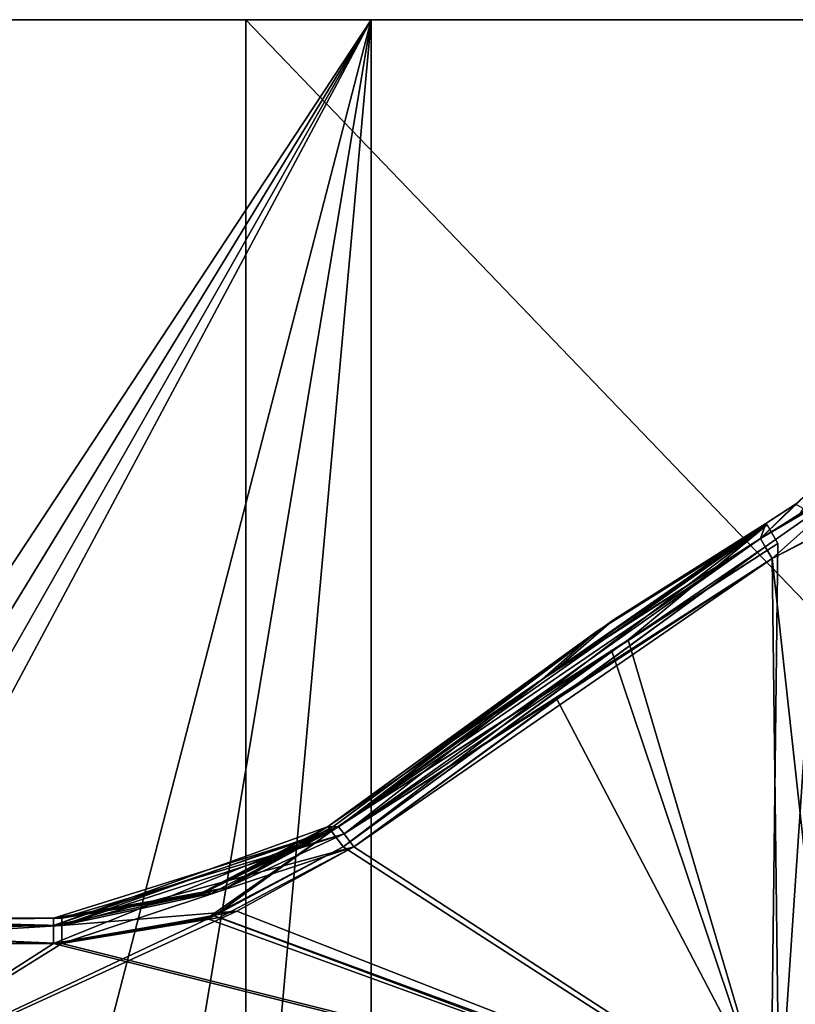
# Model space of a CAD drawing. Header units: inches. Extents: x -9.7 to 9.7, y -1.6 to 4.3.
# Tile 154 of 256: x -8.6 to -7.7, y -0.2 to 0.9. Entities that reach past the tile are written whole.
import ezdxf

# ---------------------------------------------------------------- set-up
doc = ezdxf.new("R2010")
doc.units = ezdxf.units.IN
doc.header["$LTSCALE"] = 81.481481
doc.header["$MEASUREMENT"] = 0
for name, color, linetype in [('1889', 7, 'CONTINUOUS'), ('2958', 7, 'CONTINUOUS'), ('2960', 7, 'CONTINUOUS'), ('2962', 7, 'CONTINUOUS'), ('2964', 7, 'CONTINUOUS'), ('2966', 7, 'CONTINUOUS'), ('2967', 7, 'CONTINUOUS'), ('3014', 7, 'CONTINUOUS'), ('3015', 7, 'CONTINUOUS'), ('3020', 7, 'CONTINUOUS'), ('3022', 7, 'CONTINUOUS'), ('3034', 7, 'CONTINUOUS'), ('3035', 7, 'CONTINUOUS'), ('3036', 7, 'CONTINUOUS'), ('3037', 7, 'CONTINUOUS'), ('3038', 7, 'CONTINUOUS'), ('3045', 7, 'CONTINUOUS'), ('3046', 7, 'CONTINUOUS'), ('3047', 7, 'CONTINUOUS'), ('3048', 7, 'CONTINUOUS'), ('3049', 7, 'CONTINUOUS'), ('3050', 7, 'CONTINUOUS'), ('4895', 7, 'CONTINUOUS'), ('6015', 7, 'CONTINUOUS'), ('6018', 7, 'CONTINUOUS'), ('6020', 7, 'CONTINUOUS'), ('6022', 7, 'CONTINUOUS'), ('6024', 7, 'CONTINUOUS'), ('6025', 7, 'CONTINUOUS'), ('6071', 7, 'CONTINUOUS'), ('6072', 7, 'CONTINUOUS'), ('6077', 7, 'CONTINUOUS'), ('6079', 7, 'CONTINUOUS'), ('6096', 7, 'CONTINUOUS'), ('6097', 7, 'CONTINUOUS'), ('6098', 7, 'CONTINUOUS'), ('6099', 7, 'CONTINUOUS'), ('6107', 7, 'CONTINUOUS'), ('6108', 7, 'CONTINUOUS'), ('6109', 7, 'CONTINUOUS'), ('6111', 7, 'CONTINUOUS'), ('6112', 7, 'CONTINUOUS'), ('6113', 7, 'CONTINUOUS'), ('9429', 7, 'CONTINUOUS'), ('9430', 7, 'CONTINUOUS'), ('9431', 7, 'CONTINUOUS'), ('9434', 7, 'CONTINUOUS'), ('9436', 7, 'CONTINUOUS'), ('9437', 7, 'CONTINUOUS')]:
    doc.layers.add(name, color=color, linetype=linetype)

msp = doc.modelspace()

# ---------------------------------------------------------------- linework, layer by layer
at = {"layer": '1889', "linetype": 'Continuous'}
for points in [[(-8.5398, -0.12, 11.3554), (-8.8739, -0.12, 11.3554), (-8.5354, -0.12, 11.3797), (-8.5398, -0.12, 11.3554)], [(-8.5354, -0.12, 11.3797), (-8.8739, -0.12, 11.3554), (-8.5303, -0.12, 11.4046), (-8.5354, -0.12, 11.3797)], [(-8.5303, -0.12, 11.4046), (-8.8739, -0.12, 11.3554), (-8.8739, -0.12, 11.4046), (-8.5303, -0.12, 11.4046)], [(-8.5303, -0.12, 7.3554), (-8.8739, -0.12, 7.3554), (-8.5353, -0.12, 7.3795), (-8.5303, -0.12, 7.3554)], [(-8.5353, -0.12, 7.3795), (-8.8739, -0.12, 7.3554), (-8.5398, -0.12, 7.4046), (-8.5353, -0.12, 7.3795)], [(-8.5398, -0.12, 7.4046), (-8.8739, -0.12, 7.3554), (-8.8739, -0.12, 7.4046), (-8.5398, -0.12, 7.4046)]]:
    msp.add_3dface(points, dxfattribs=at)
at = {"layer": '2958', "linetype": 'Continuous'}
for points in [[(-7.7102, 0.3092, 7.4226), (-7.8818, 0.1987, 7.4255), (-7.7183, -0.355, 7.44), (-7.7102, 0.3092, 7.4226)], [(-7.8818, 0.1987, 7.4255), (-8.208, -0.0383, 7.4317), (-7.7183, -0.355, 7.44), (-7.8818, 0.1987, 7.4255)], [(-8.208, -0.0383, 7.4317), (-8.3642, -0.1203, 7.4339), (-7.7183, -0.355, 7.44), (-8.208, -0.0383, 7.4317)], [(-8.3642, -0.1203, 7.4339), (-8.5398, -0.1492, 7.4346), (-7.7183, -0.355, 7.44), (-8.3642, -0.1203, 7.4339)], [(-8.5398, -0.1492, 7.4346), (-8.8709, -0.1492, 7.4346), (-8.8601, -0.355, 7.44), (-8.5398, -0.1492, 7.4346)], [(-7.7183, -0.355, 7.44), (-8.5398, -0.1492, 7.4346), (-8.8601, -0.355, 7.44), (-7.7183, -0.355, 7.44)]]:
    msp.add_3dface(points, dxfattribs=at)
at = {"layer": '2960', "linetype": 'Continuous'}
for points in [[(-7.7168, 0.2919, 7.3369), (-7.7089, -0.355, 7.32), (-8.1957, -0.0383, 7.3283), (-7.7168, 0.2919, 7.3369)], [(-7.9476, 0.1419, 7.333), (-7.7168, 0.2919, 7.3369), (-8.1957, -0.0383, 7.3283), (-7.9476, 0.1419, 7.333)], [(-8.1957, -0.0383, 7.3283), (-7.7089, -0.355, 7.32), (-8.3297, -0.1119, 7.3264), (-8.1957, -0.0383, 7.3283)], [(-7.7089, -0.355, 7.32), (-8.8601, -0.355, 7.32), (-8.3297, -0.1119, 7.3264), (-7.7089, -0.355, 7.32)], [(-8.3297, -0.1119, 7.3264), (-8.8601, -0.355, 7.32), (-8.5303, -0.1492, 7.3254), (-8.3297, -0.1119, 7.3264)], [(-8.5303, -0.1492, 7.3254), (-8.8601, -0.355, 7.32), (-8.8709, -0.1492, 7.3254), (-8.5303, -0.1492, 7.3254)]]:
    msp.add_3dface(points, dxfattribs=at)
at = {"layer": '2962', "linetype": 'Continuous'}
for points in [[(-7.7168, 0.2919, 11.4231), (-7.9632, 0.1309, 11.4273), (-7.7089, -0.355, 11.44), (-7.7168, 0.2919, 11.4231)], [(-7.9632, 0.1309, 11.4273), (-8.1957, -0.0383, 11.4317), (-7.7089, -0.355, 11.44), (-7.9632, 0.1309, 11.4273)], [(-8.1957, -0.0383, 11.4317), (-8.3495, -0.1191, 11.4338), (-7.7089, -0.355, 11.44), (-8.1957, -0.0383, 11.4317)], [(-8.3495, -0.1191, 11.4338), (-8.5303, -0.1492, 11.4346), (-7.7089, -0.355, 11.44), (-8.3495, -0.1191, 11.4338)], [(-8.5303, -0.1492, 11.4346), (-8.8709, -0.1492, 11.4346), (-8.8601, -0.355, 11.44), (-8.5303, -0.1492, 11.4346)], [(-7.7089, -0.355, 11.44), (-8.5303, -0.1492, 11.4346), (-8.8601, -0.355, 11.44), (-7.7089, -0.355, 11.44)]]:
    msp.add_3dface(points, dxfattribs=at)
at = {"layer": '2964', "linetype": 'Continuous'}
for points in [[(-7.7102, 0.3092, 11.3374), (-7.7183, -0.355, 11.32), (-7.9004, 0.1858, 11.3342), (-7.7102, 0.3092, 11.3374)], [(-7.9004, 0.1858, 11.3342), (-7.7183, -0.355, 11.32), (-8.208, -0.0383, 11.3283), (-7.9004, 0.1858, 11.3342)], [(-8.208, -0.0383, 11.3283), (-7.7183, -0.355, 11.32), (-8.3556, -0.1174, 11.3262), (-8.208, -0.0383, 11.3283)], [(-7.7183, -0.355, 11.32), (-8.8601, -0.355, 11.32), (-8.3556, -0.1174, 11.3262), (-7.7183, -0.355, 11.32)], [(-8.3556, -0.1174, 11.3262), (-8.8601, -0.355, 11.32), (-8.5398, -0.1492, 11.3254), (-8.3556, -0.1174, 11.3262)], [(-8.5398, -0.1492, 11.3254), (-8.8601, -0.355, 11.32), (-8.8709, -0.1492, 11.3254), (-8.5398, -0.1492, 11.3254)]]:
    msp.add_3dface(points, dxfattribs=at)
at = {"layer": '2966', "linetype": 'Continuous'}
for points in [[(-7.686, 0.3424, 7.3617), (-7.73, 0.3148, 7.3541), (-7.6608, 0.3812, 7.4065), (-7.686, 0.3424, 7.3617)], [(-7.6608, 0.3812, 7.4065), (-7.73, 0.3148, 7.3541), (-7.6906, 0.3537, 7.3857), (-7.6608, 0.3812, 7.4065)], [(-7.73, 0.3148, 7.3541), (-7.7239, 0.3321, 7.3804), (-7.6906, 0.3537, 7.3857), (-7.73, 0.3148, 7.3541)], [(-7.8984, 0.2217, 7.3876), (-7.7239, 0.3321, 7.3804), (-7.9642, 0.1649, 7.355), (-7.8984, 0.2217, 7.3876)], [(-7.9642, 0.1649, 7.355), (-7.7239, 0.3321, 7.3804), (-7.73, 0.3148, 7.3541), (-7.9642, 0.1649, 7.355)], [(-8.2258, -0.0154, 7.3973), (-7.8984, 0.2217, 7.3876), (-8.2199, -0.0154, 7.3749), (-8.2258, -0.0154, 7.3973)], [(-8.2199, -0.0154, 7.3749), (-7.8984, 0.2217, 7.3876), (-8.2132, -0.0154, 7.3527), (-8.2199, -0.0154, 7.3749)], [(-8.2132, -0.0154, 7.3527), (-7.8984, 0.2217, 7.3876), (-7.9642, 0.1649, 7.355), (-8.2132, -0.0154, 7.3527)]]:
    msp.add_3dface(points, dxfattribs=at)
at = {"layer": '2967', "linetype": 'Continuous'}
for points in [[(-7.6899, 0.3542, 11.374), (-7.7239, 0.3321, 11.3796), (-7.73, 0.3148, 11.4059), (-7.6899, 0.3542, 11.374)], [(-7.6787, 0.3478, 11.3953), (-7.6899, 0.3542, 11.374), (-7.73, 0.3148, 11.4059), (-7.6787, 0.3478, 11.3953)], [(-7.73, 0.3148, 11.4059), (-7.7239, 0.3321, 11.3796), (-7.9798, 0.1539, 11.4051), (-7.73, 0.3148, 11.4059)], [(-7.9798, 0.1539, 11.4051), (-7.7239, 0.3321, 11.3796), (-7.9171, 0.2087, 11.3718), (-7.9798, 0.1539, 11.4051)], [(-8.2258, -0.0154, 11.3627), (-8.22, -0.0154, 11.3847), (-7.9171, 0.2087, 11.3718), (-8.2258, -0.0154, 11.3627)], [(-8.22, -0.0154, 11.3847), (-8.2132, -0.0154, 11.4073), (-7.9171, 0.2087, 11.3718), (-8.22, -0.0154, 11.3847)], [(-8.2132, -0.0154, 11.4073), (-7.9798, 0.1539, 11.4051), (-7.9171, 0.2087, 11.3718), (-8.2132, -0.0154, 11.4073)]]:
    msp.add_3dface(points, dxfattribs=at)
at = {"layer": '3014', "linetype": 'Continuous'}
for points in [[(-8.3737, -0.0928, 7.4019), (-8.2258, -0.0154, 7.3973), (-8.3403, -0.0848, 7.3535), (-8.3737, -0.0928, 7.4019)], [(-8.2258, -0.0154, 7.3973), (-8.2199, -0.0154, 7.3749), (-8.3403, -0.0848, 7.3535), (-8.2258, -0.0154, 7.3973)], [(-8.2199, -0.0154, 7.3749), (-8.2132, -0.0154, 7.3527), (-8.3403, -0.0848, 7.3535), (-8.2199, -0.0154, 7.3749)], [(-8.5303, -0.12, 7.3554), (-8.3737, -0.0928, 7.4019), (-8.3403, -0.0848, 7.3535), (-8.5303, -0.12, 7.3554)], [(-8.5353, -0.12, 7.3795), (-8.5398, -0.12, 7.4046), (-8.3737, -0.0928, 7.4019), (-8.5353, -0.12, 7.3795)], [(-8.5303, -0.12, 7.3554), (-8.5353, -0.12, 7.3795), (-8.3737, -0.0928, 7.4019), (-8.5303, -0.12, 7.3554)]]:
    msp.add_3dface(points, dxfattribs=at)
at = {"layer": '3015', "linetype": 'Continuous'}
for points in [[(-8.2132, -0.0154, 11.4073), (-8.22, -0.0154, 11.3847), (-8.3656, -0.0899, 11.3583), (-8.2132, -0.0154, 11.4073)], [(-8.3592, -0.0916, 11.4064), (-8.2132, -0.0154, 11.4073), (-8.3656, -0.0899, 11.3583), (-8.3592, -0.0916, 11.4064)], [(-8.22, -0.0154, 11.3847), (-8.2258, -0.0154, 11.3627), (-8.3656, -0.0899, 11.3583), (-8.22, -0.0154, 11.3847)], [(-8.5398, -0.12, 11.3554), (-8.3592, -0.0916, 11.4064), (-8.3656, -0.0899, 11.3583), (-8.5398, -0.12, 11.3554)], [(-8.5398, -0.12, 11.3554), (-8.5354, -0.12, 11.3797), (-8.3592, -0.0916, 11.4064), (-8.5398, -0.12, 11.3554)], [(-8.5354, -0.12, 11.3797), (-8.5303, -0.12, 11.4046), (-8.3592, -0.0916, 11.4064), (-8.5354, -0.12, 11.3797)]]:
    msp.add_3dface(points, dxfattribs=at)
at = {"layer": '3020', "linetype": 'Continuous'}
for points in [[(-7.7089, -0.355, 7.32), (-7.7168, 0.2919, 7.3369), (-7.6633, 0.3195, 7.3477), (-7.7089, -0.355, 7.32)], [(-7.7089, -0.355, 7.32), (-7.6633, 0.3195, 7.3477), (-7.6456, -0.3544, 7.3341), (-7.7089, -0.355, 7.32)]]:
    msp.add_3dface(points, dxfattribs=at)
at = {"layer": '3022', "linetype": 'Continuous'}
for points in [[(-7.7168, 0.2919, 11.4231), (-7.6456, -0.3544, 11.4259), (-7.6544, 0.325, 11.4084), (-7.7168, 0.2919, 11.4231)], [(-7.7168, 0.2919, 11.4231), (-7.7089, -0.355, 11.44), (-7.6456, -0.3544, 11.4259), (-7.7168, 0.2919, 11.4231)]]:
    msp.add_3dface(points, dxfattribs=at)
at = {"layer": '3034', "linetype": 'Continuous'}
for points in [[(-7.8984, 0.2217, 7.3876), (-8.2258, -0.0154, 7.3973), (-7.7226, 0.3305, 7.4087), (-7.8984, 0.2217, 7.3876)], [(-8.2258, -0.0154, 7.3973), (-8.2215, -0.0205, 7.421), (-7.7226, 0.3305, 7.4087), (-8.2258, -0.0154, 7.3973)], [(-8.2215, -0.0205, 7.421), (-8.208, -0.0383, 7.4317), (-7.7226, 0.3305, 7.4087), (-8.2215, -0.0205, 7.421)], [(-8.208, -0.0383, 7.4317), (-7.8818, 0.1987, 7.4255), (-7.7226, 0.3305, 7.4087), (-8.208, -0.0383, 7.4317)], [(-7.7239, 0.3321, 7.3804), (-7.8984, 0.2217, 7.3876), (-7.7226, 0.3305, 7.4087), (-7.7239, 0.3321, 7.3804)], [(-7.8818, 0.1987, 7.4255), (-7.7102, 0.3092, 7.4226), (-7.7226, 0.3305, 7.4087), (-7.8818, 0.1987, 7.4255)]]:
    msp.add_3dface(points, dxfattribs=at)
at = {"layer": '3035', "linetype": 'Continuous'}
for points in [[(-8.2258, -0.0154, 7.3973), (-8.3737, -0.0928, 7.4019), (-8.5398, -0.1285, 7.4256), (-8.2258, -0.0154, 7.3973)], [(-8.2215, -0.0205, 7.421), (-8.2258, -0.0154, 7.3973), (-8.5398, -0.1285, 7.4256), (-8.2215, -0.0205, 7.421)], [(-8.5398, -0.1492, 7.4346), (-8.3642, -0.1203, 7.4339), (-8.2215, -0.0205, 7.421), (-8.5398, -0.1492, 7.4346)], [(-8.5398, -0.1492, 7.4346), (-8.2215, -0.0205, 7.421), (-8.5398, -0.1285, 7.4256), (-8.5398, -0.1492, 7.4346)], [(-8.3642, -0.1203, 7.4339), (-8.208, -0.0383, 7.4317), (-8.2215, -0.0205, 7.421), (-8.3642, -0.1203, 7.4339)], [(-8.3737, -0.0928, 7.4019), (-8.5398, -0.12, 7.4046), (-8.5398, -0.1285, 7.4256), (-8.3737, -0.0928, 7.4019)]]:
    msp.add_3dface(points, dxfattribs=at)
at = {"layer": '3036', "linetype": 'Continuous'}
for points in [[(-8.8739, -0.12, 11.3554), (-8.5398, -0.12, 11.3554), (-8.5398, -0.1285, 11.3344), (-8.8739, -0.12, 11.3554)], [(-8.8739, -0.12, 11.3554), (-8.5398, -0.1285, 11.3344), (-8.8725, -0.134, 11.33), (-8.8739, -0.12, 11.3554)], [(-8.5398, -0.1285, 11.3344), (-8.5398, -0.1492, 11.3254), (-8.8725, -0.134, 11.33), (-8.5398, -0.1285, 11.3344)], [(-8.5398, -0.1492, 11.3254), (-8.8709, -0.1492, 11.3254), (-8.8725, -0.134, 11.33), (-8.5398, -0.1492, 11.3254)]]:
    msp.add_3dface(points, dxfattribs=at)
at = {"layer": '3037', "linetype": 'Continuous'}
for points in [[(-8.5398, -0.12, 11.3554), (-8.3656, -0.0899, 11.3583), (-8.2215, -0.0205, 11.339), (-8.5398, -0.12, 11.3554)], [(-8.5398, -0.1285, 11.3344), (-8.5398, -0.12, 11.3554), (-8.2215, -0.0205, 11.339), (-8.5398, -0.1285, 11.3344)], [(-8.3556, -0.1174, 11.3262), (-8.5398, -0.1492, 11.3254), (-8.2215, -0.0205, 11.339), (-8.3556, -0.1174, 11.3262)], [(-8.5398, -0.1492, 11.3254), (-8.5398, -0.1285, 11.3344), (-8.2215, -0.0205, 11.339), (-8.5398, -0.1492, 11.3254)], [(-8.3656, -0.0899, 11.3583), (-8.2258, -0.0154, 11.3627), (-8.2215, -0.0205, 11.339), (-8.3656, -0.0899, 11.3583)], [(-8.208, -0.0383, 11.3283), (-8.3556, -0.1174, 11.3262), (-8.2215, -0.0205, 11.339), (-8.208, -0.0383, 11.3283)]]:
    msp.add_3dface(points, dxfattribs=at)
at = {"layer": '3038', "linetype": 'Continuous'}
for points in [[(-8.2258, -0.0154, 11.3627), (-7.9171, 0.2087, 11.3718), (-7.7226, 0.3305, 11.3513), (-8.2258, -0.0154, 11.3627)], [(-8.2215, -0.0205, 11.339), (-8.2258, -0.0154, 11.3627), (-7.7226, 0.3305, 11.3513), (-8.2215, -0.0205, 11.339)], [(-7.7102, 0.3092, 11.3374), (-8.2215, -0.0205, 11.339), (-7.7226, 0.3305, 11.3513), (-7.7102, 0.3092, 11.3374)], [(-7.9171, 0.2087, 11.3718), (-7.7239, 0.3321, 11.3796), (-7.7226, 0.3305, 11.3513), (-7.9171, 0.2087, 11.3718)], [(-7.7102, 0.3092, 11.3374), (-7.9004, 0.1858, 11.3342), (-8.2215, -0.0205, 11.339), (-7.7102, 0.3092, 11.3374)], [(-7.9004, 0.1858, 11.3342), (-8.208, -0.0383, 11.3283), (-8.2215, -0.0205, 11.339), (-7.9004, 0.1858, 11.3342)]]:
    msp.add_3dface(points, dxfattribs=at)
at = {"layer": '3045', "linetype": 'Continuous'}
for points in [[(-8.3403, -0.0848, 7.3535), (-8.2132, -0.0154, 7.3527), (-8.207, -0.0233, 7.3354), (-8.3403, -0.0848, 7.3535)], [(-8.5303, -0.12, 7.3554), (-8.3403, -0.0848, 7.3535), (-8.207, -0.0233, 7.3354), (-8.5303, -0.12, 7.3554)], [(-8.5303, -0.1285, 7.3344), (-8.5303, -0.12, 7.3554), (-8.207, -0.0233, 7.3354), (-8.5303, -0.1285, 7.3344)], [(-8.1957, -0.0383, 7.3283), (-8.5303, -0.1285, 7.3344), (-8.207, -0.0233, 7.3354), (-8.1957, -0.0383, 7.3283)], [(-8.1957, -0.0383, 7.3283), (-8.3297, -0.1119, 7.3264), (-8.5303, -0.1285, 7.3344), (-8.1957, -0.0383, 7.3283)], [(-8.3297, -0.1119, 7.3264), (-8.5303, -0.1492, 7.3254), (-8.5303, -0.1285, 7.3344), (-8.3297, -0.1119, 7.3264)]]:
    msp.add_3dface(points, dxfattribs=at)
at = {"layer": '3046', "linetype": 'Continuous'}
for points in [[(-8.2132, -0.0154, 7.3527), (-7.9642, 0.1649, 7.355), (-7.73, 0.3148, 7.3541), (-8.2132, -0.0154, 7.3527)], [(-8.2132, -0.0154, 7.3527), (-7.73, 0.3148, 7.3541), (-8.207, -0.0233, 7.3354), (-8.2132, -0.0154, 7.3527)], [(-8.207, -0.0233, 7.3354), (-7.73, 0.3148, 7.3541), (-7.7246, 0.3055, 7.3418), (-8.207, -0.0233, 7.3354)], [(-7.7168, 0.2919, 7.3369), (-8.207, -0.0233, 7.3354), (-7.7246, 0.3055, 7.3418), (-7.7168, 0.2919, 7.3369)], [(-7.7168, 0.2919, 7.3369), (-7.9476, 0.1419, 7.333), (-8.207, -0.0233, 7.3354), (-7.7168, 0.2919, 7.3369)], [(-7.9476, 0.1419, 7.333), (-8.1957, -0.0383, 7.3283), (-8.207, -0.0233, 7.3354), (-7.9476, 0.1419, 7.333)]]:
    msp.add_3dface(points, dxfattribs=at)
at = {"layer": '3047', "linetype": 'Continuous'}
for points in [[(-7.73, 0.3148, 7.3541), (-7.686, 0.3424, 7.3617), (-7.6176, 0.3807, 7.3883), (-7.73, 0.3148, 7.3541)], [(-7.7246, 0.3055, 7.3418), (-7.73, 0.3148, 7.3541), (-7.6176, 0.3807, 7.3883), (-7.7246, 0.3055, 7.3418)], [(-7.7168, 0.2919, 7.3369), (-7.7246, 0.3055, 7.3418), (-7.6176, 0.3807, 7.3883), (-7.7168, 0.2919, 7.3369)], [(-7.6633, 0.3195, 7.3477), (-7.7168, 0.2919, 7.3369), (-7.6176, 0.3807, 7.3883), (-7.6633, 0.3195, 7.3477)]]:
    msp.add_3dface(points, dxfattribs=at)
at = {"layer": '3048', "linetype": 'Continuous'}
for points in [[(-7.73, 0.3148, 11.4059), (-7.9798, 0.1539, 11.4051), (-8.207, -0.0233, 11.4246), (-7.73, 0.3148, 11.4059)], [(-7.73, 0.3148, 11.4059), (-8.207, -0.0233, 11.4246), (-7.7246, 0.3055, 11.4182), (-7.73, 0.3148, 11.4059)], [(-8.207, -0.0233, 11.4246), (-8.1957, -0.0383, 11.4317), (-7.7246, 0.3055, 11.4182), (-8.207, -0.0233, 11.4246)], [(-8.1957, -0.0383, 11.4317), (-7.9632, 0.1309, 11.4273), (-7.7246, 0.3055, 11.4182), (-8.1957, -0.0383, 11.4317)], [(-7.9632, 0.1309, 11.4273), (-7.7168, 0.2919, 11.4231), (-7.7246, 0.3055, 11.4182), (-7.9632, 0.1309, 11.4273)], [(-7.9798, 0.1539, 11.4051), (-8.2132, -0.0154, 11.4073), (-8.207, -0.0233, 11.4246), (-7.9798, 0.1539, 11.4051)]]:
    msp.add_3dface(points, dxfattribs=at)
at = {"layer": '3049', "linetype": 'Continuous'}
for points in [[(-8.2132, -0.0154, 11.4073), (-8.3592, -0.0916, 11.4064), (-8.5303, -0.1285, 11.4256), (-8.2132, -0.0154, 11.4073)], [(-8.207, -0.0233, 11.4246), (-8.2132, -0.0154, 11.4073), (-8.5303, -0.1285, 11.4256), (-8.207, -0.0233, 11.4246)], [(-8.1957, -0.0383, 11.4317), (-8.207, -0.0233, 11.4246), (-8.5303, -0.1285, 11.4256), (-8.1957, -0.0383, 11.4317)], [(-8.5303, -0.1492, 11.4346), (-8.3495, -0.1191, 11.4338), (-8.1957, -0.0383, 11.4317), (-8.5303, -0.1492, 11.4346)], [(-8.5303, -0.1492, 11.4346), (-8.1957, -0.0383, 11.4317), (-8.5303, -0.1285, 11.4256), (-8.5303, -0.1492, 11.4346)], [(-8.3592, -0.0916, 11.4064), (-8.5303, -0.12, 11.4046), (-8.5303, -0.1285, 11.4256), (-8.3592, -0.0916, 11.4064)]]:
    msp.add_3dface(points, dxfattribs=at)
at = {"layer": '3050', "linetype": 'Continuous'}
for points in [[(-8.5303, -0.12, 11.4046), (-8.8739, -0.12, 11.4046), (-8.8735, -0.1242, 11.42), (-8.5303, -0.12, 11.4046)], [(-8.5303, -0.1285, 11.4256), (-8.5303, -0.12, 11.4046), (-8.8735, -0.1242, 11.42), (-8.5303, -0.1285, 11.4256)], [(-8.8709, -0.1492, 11.4346), (-8.5303, -0.1285, 11.4256), (-8.8735, -0.1242, 11.42), (-8.8709, -0.1492, 11.4346)], [(-8.8709, -0.1492, 11.4346), (-8.5303, -0.1492, 11.4346), (-8.5303, -0.1285, 11.4256), (-8.8709, -0.1492, 11.4346)]]:
    msp.add_3dface(points, dxfattribs=at)
at = {"layer": '4895', "linetype": 'Continuous'}
for points in [[(-8.5398, -0.12, 1.9754), (-8.8739, -0.12, 1.9754), (-8.5354, -0.12, 1.9997), (-8.5398, -0.12, 1.9754)], [(-8.5354, -0.12, 1.9997), (-8.8739, -0.12, 1.9754), (-8.5303, -0.12, 2.0246), (-8.5354, -0.12, 1.9997)], [(-8.5303, -0.12, 2.0246), (-8.8739, -0.12, 1.9754), (-8.8739, -0.12, 2.0246), (-8.5303, -0.12, 2.0246)], [(-8.5303, -0.12, -2.0246), (-8.8739, -0.12, -2.0246), (-8.5353, -0.12, -2.0005), (-8.5303, -0.12, -2.0246)], [(-8.5353, -0.12, -2.0005), (-8.8739, -0.12, -2.0246), (-8.5398, -0.12, -1.9754), (-8.5353, -0.12, -2.0005)], [(-8.5398, -0.12, -1.9754), (-8.8739, -0.12, -2.0246), (-8.8739, -0.12, -1.9754), (-8.5398, -0.12, -1.9754)]]:
    msp.add_3dface(points, dxfattribs=at)
at = {"layer": '6015', "linetype": 'Continuous'}
for points in [[(-7.7102, 0.3092, -1.9574), (-7.8818, 0.1987, -1.9545), (-7.7183, -0.355, -1.94), (-7.7102, 0.3092, -1.9574)], [(-7.8818, 0.1987, -1.9545), (-8.208, -0.0383, -1.9483), (-7.7183, -0.355, -1.94), (-7.8818, 0.1987, -1.9545)], [(-8.208, -0.0383, -1.9483), (-8.3642, -0.1203, -1.9461), (-7.7183, -0.355, -1.94), (-8.208, -0.0383, -1.9483)], [(-8.3642, -0.1203, -1.9461), (-8.5398, -0.1492, -1.9454), (-7.7183, -0.355, -1.94), (-8.3642, -0.1203, -1.9461)], [(-8.5398, -0.1492, -1.9454), (-8.8709, -0.1492, -1.9454), (-8.8601, -0.355, -1.94), (-8.5398, -0.1492, -1.9454)], [(-7.7183, -0.355, -1.94), (-8.5398, -0.1492, -1.9454), (-8.8601, -0.355, -1.94), (-7.7183, -0.355, -1.94)]]:
    msp.add_3dface(points, dxfattribs=at)
at = {"layer": '6018', "linetype": 'Continuous'}
for points in [[(-7.7168, 0.2919, -2.0431), (-7.7089, -0.355, -2.06), (-8.1957, -0.0383, -2.0517), (-7.7168, 0.2919, -2.0431)], [(-7.9476, 0.1419, -2.047), (-7.7168, 0.2919, -2.0431), (-8.1957, -0.0383, -2.0517), (-7.9476, 0.1419, -2.047)], [(-8.1957, -0.0383, -2.0517), (-7.7089, -0.355, -2.06), (-8.3297, -0.1119, -2.0536), (-8.1957, -0.0383, -2.0517)], [(-7.7089, -0.355, -2.06), (-8.8601, -0.355, -2.06), (-8.3297, -0.1119, -2.0536), (-7.7089, -0.355, -2.06)], [(-8.3297, -0.1119, -2.0536), (-8.8601, -0.355, -2.06), (-8.5303, -0.1492, -2.0546), (-8.3297, -0.1119, -2.0536)], [(-8.5303, -0.1492, -2.0546), (-8.8601, -0.355, -2.06), (-8.8709, -0.1492, -2.0546), (-8.5303, -0.1492, -2.0546)]]:
    msp.add_3dface(points, dxfattribs=at)
at = {"layer": '6020', "linetype": 'Continuous'}
for points in [[(-7.7168, 0.2919, 2.0431), (-7.9632, 0.1309, 2.0473), (-7.7089, -0.355, 2.06), (-7.7168, 0.2919, 2.0431)], [(-7.9632, 0.1309, 2.0473), (-8.1957, -0.0383, 2.0517), (-7.7089, -0.355, 2.06), (-7.9632, 0.1309, 2.0473)], [(-8.1957, -0.0383, 2.0517), (-8.3495, -0.1191, 2.0538), (-7.7089, -0.355, 2.06), (-8.1957, -0.0383, 2.0517)], [(-8.3495, -0.1191, 2.0538), (-8.5303, -0.1492, 2.0546), (-7.7089, -0.355, 2.06), (-8.3495, -0.1191, 2.0538)], [(-8.5303, -0.1492, 2.0546), (-8.8709, -0.1492, 2.0546), (-8.8601, -0.355, 2.06), (-8.5303, -0.1492, 2.0546)], [(-7.7089, -0.355, 2.06), (-8.5303, -0.1492, 2.0546), (-8.8601, -0.355, 2.06), (-7.7089, -0.355, 2.06)]]:
    msp.add_3dface(points, dxfattribs=at)
at = {"layer": '6022', "linetype": 'Continuous'}
for points in [[(-7.7102, 0.3092, 1.9574), (-7.7183, -0.355, 1.94), (-7.9004, 0.1858, 1.9542), (-7.7102, 0.3092, 1.9574)], [(-7.9004, 0.1858, 1.9542), (-7.7183, -0.355, 1.94), (-8.208, -0.0383, 1.9483), (-7.9004, 0.1858, 1.9542)], [(-8.208, -0.0383, 1.9483), (-7.7183, -0.355, 1.94), (-8.3556, -0.1174, 1.9462), (-8.208, -0.0383, 1.9483)], [(-7.7183, -0.355, 1.94), (-8.8601, -0.355, 1.94), (-8.3556, -0.1174, 1.9462), (-7.7183, -0.355, 1.94)], [(-8.3556, -0.1174, 1.9462), (-8.8601, -0.355, 1.94), (-8.5398, -0.1492, 1.9454), (-8.3556, -0.1174, 1.9462)], [(-8.5398, -0.1492, 1.9454), (-8.8601, -0.355, 1.94), (-8.8709, -0.1492, 1.9454), (-8.5398, -0.1492, 1.9454)]]:
    msp.add_3dface(points, dxfattribs=at)
at = {"layer": '6024', "linetype": 'Continuous'}
for points in [[(-7.686, 0.3424, -2.0183), (-7.73, 0.3148, -2.0259), (-7.6608, 0.3812, -1.9735), (-7.686, 0.3424, -2.0183)], [(-7.6608, 0.3812, -1.9735), (-7.73, 0.3148, -2.0259), (-7.6906, 0.3537, -1.9943), (-7.6608, 0.3812, -1.9735)], [(-7.73, 0.3148, -2.0259), (-7.7239, 0.3321, -1.9996), (-7.6906, 0.3537, -1.9943), (-7.73, 0.3148, -2.0259)], [(-7.8984, 0.2217, -1.9924), (-7.7239, 0.3321, -1.9996), (-7.9642, 0.1649, -2.025), (-7.8984, 0.2217, -1.9924)], [(-7.9642, 0.1649, -2.025), (-7.7239, 0.3321, -1.9996), (-7.73, 0.3148, -2.0259), (-7.9642, 0.1649, -2.025)], [(-8.2258, -0.0154, -1.9827), (-7.8984, 0.2217, -1.9924), (-8.2199, -0.0154, -2.0051), (-8.2258, -0.0154, -1.9827)], [(-8.2199, -0.0154, -2.0051), (-7.8984, 0.2217, -1.9924), (-8.2132, -0.0154, -2.0273), (-8.2199, -0.0154, -2.0051)], [(-8.2132, -0.0154, -2.0273), (-7.8984, 0.2217, -1.9924), (-7.9642, 0.1649, -2.025), (-8.2132, -0.0154, -2.0273)]]:
    msp.add_3dface(points, dxfattribs=at)
at = {"layer": '6025', "linetype": 'Continuous'}
for points in [[(-7.6899, 0.3542, 1.994), (-7.7239, 0.3321, 1.9996), (-7.73, 0.3148, 2.0259), (-7.6899, 0.3542, 1.994)], [(-7.6787, 0.3478, 2.0153), (-7.6899, 0.3542, 1.994), (-7.73, 0.3148, 2.0259), (-7.6787, 0.3478, 2.0153)], [(-7.73, 0.3148, 2.0259), (-7.7239, 0.3321, 1.9996), (-7.9798, 0.1539, 2.0251), (-7.73, 0.3148, 2.0259)], [(-7.9798, 0.1539, 2.0251), (-7.7239, 0.3321, 1.9996), (-7.9171, 0.2087, 1.9918), (-7.9798, 0.1539, 2.0251)], [(-8.2258, -0.0154, 1.9827), (-8.22, -0.0154, 2.0047), (-7.9171, 0.2087, 1.9918), (-8.2258, -0.0154, 1.9827)], [(-8.22, -0.0154, 2.0047), (-8.2132, -0.0154, 2.0273), (-7.9171, 0.2087, 1.9918), (-8.22, -0.0154, 2.0047)], [(-8.2132, -0.0154, 2.0273), (-7.9798, 0.1539, 2.0251), (-7.9171, 0.2087, 1.9918), (-8.2132, -0.0154, 2.0273)]]:
    msp.add_3dface(points, dxfattribs=at)
at = {"layer": '6071', "linetype": 'Continuous'}
for points in [[(-8.3737, -0.0928, -1.9781), (-8.2258, -0.0154, -1.9827), (-8.3403, -0.0848, -2.0265), (-8.3737, -0.0928, -1.9781)], [(-8.2258, -0.0154, -1.9827), (-8.2199, -0.0154, -2.0051), (-8.3403, -0.0848, -2.0265), (-8.2258, -0.0154, -1.9827)], [(-8.2199, -0.0154, -2.0051), (-8.2132, -0.0154, -2.0273), (-8.3403, -0.0848, -2.0265), (-8.2199, -0.0154, -2.0051)], [(-8.5303, -0.12, -2.0246), (-8.3737, -0.0928, -1.9781), (-8.3403, -0.0848, -2.0265), (-8.5303, -0.12, -2.0246)], [(-8.5353, -0.12, -2.0005), (-8.5398, -0.12, -1.9754), (-8.3737, -0.0928, -1.9781), (-8.5353, -0.12, -2.0005)], [(-8.5303, -0.12, -2.0246), (-8.5353, -0.12, -2.0005), (-8.3737, -0.0928, -1.9781), (-8.5303, -0.12, -2.0246)]]:
    msp.add_3dface(points, dxfattribs=at)
at = {"layer": '6072', "linetype": 'Continuous'}
for points in [[(-8.2132, -0.0154, 2.0273), (-8.22, -0.0154, 2.0047), (-8.3656, -0.0899, 1.9783), (-8.2132, -0.0154, 2.0273)], [(-8.3592, -0.0916, 2.0264), (-8.2132, -0.0154, 2.0273), (-8.3656, -0.0899, 1.9783), (-8.3592, -0.0916, 2.0264)], [(-8.22, -0.0154, 2.0047), (-8.2258, -0.0154, 1.9827), (-8.3656, -0.0899, 1.9783), (-8.22, -0.0154, 2.0047)], [(-8.5398, -0.12, 1.9754), (-8.3592, -0.0916, 2.0264), (-8.3656, -0.0899, 1.9783), (-8.5398, -0.12, 1.9754)], [(-8.5398, -0.12, 1.9754), (-8.5354, -0.12, 1.9997), (-8.3592, -0.0916, 2.0264), (-8.5398, -0.12, 1.9754)], [(-8.5354, -0.12, 1.9997), (-8.5303, -0.12, 2.0246), (-8.3592, -0.0916, 2.0264), (-8.5354, -0.12, 1.9997)]]:
    msp.add_3dface(points, dxfattribs=at)
at = {"layer": '6077', "linetype": 'Continuous'}
for points in [[(-7.7089, -0.355, -2.06), (-7.7168, 0.2919, -2.0431), (-7.6633, 0.3195, -2.0323), (-7.7089, -0.355, -2.06)], [(-7.7089, -0.355, -2.06), (-7.6633, 0.3195, -2.0323), (-7.6456, -0.3544, -2.0459), (-7.7089, -0.355, -2.06)]]:
    msp.add_3dface(points, dxfattribs=at)
at = {"layer": '6079', "linetype": 'Continuous'}
for points in [[(-7.7168, 0.2919, 2.0431), (-7.6456, -0.3544, 2.0459), (-7.6544, 0.325, 2.0284), (-7.7168, 0.2919, 2.0431)], [(-7.7168, 0.2919, 2.0431), (-7.7089, -0.355, 2.06), (-7.6456, -0.3544, 2.0459), (-7.7168, 0.2919, 2.0431)]]:
    msp.add_3dface(points, dxfattribs=at)
at = {"layer": '6096', "linetype": 'Continuous'}
for points in [[(-7.8984, 0.2217, -1.9924), (-8.2258, -0.0154, -1.9827), (-7.7226, 0.3305, -1.9713), (-7.8984, 0.2217, -1.9924)], [(-8.2258, -0.0154, -1.9827), (-8.2215, -0.0205, -1.959), (-7.7226, 0.3305, -1.9713), (-8.2258, -0.0154, -1.9827)], [(-8.2215, -0.0205, -1.959), (-8.208, -0.0383, -1.9483), (-7.7226, 0.3305, -1.9713), (-8.2215, -0.0205, -1.959)], [(-8.208, -0.0383, -1.9483), (-7.8818, 0.1987, -1.9545), (-7.7226, 0.3305, -1.9713), (-8.208, -0.0383, -1.9483)], [(-7.7239, 0.3321, -1.9996), (-7.8984, 0.2217, -1.9924), (-7.7226, 0.3305, -1.9713), (-7.7239, 0.3321, -1.9996)], [(-7.8818, 0.1987, -1.9545), (-7.7102, 0.3092, -1.9574), (-7.7226, 0.3305, -1.9713), (-7.8818, 0.1987, -1.9545)]]:
    msp.add_3dface(points, dxfattribs=at)
at = {"layer": '6097', "linetype": 'Continuous'}
for points in [[(-8.2258, -0.0154, -1.9827), (-8.3737, -0.0928, -1.9781), (-8.5398, -0.1285, -1.9544), (-8.2258, -0.0154, -1.9827)], [(-8.2215, -0.0205, -1.959), (-8.2258, -0.0154, -1.9827), (-8.5398, -0.1285, -1.9544), (-8.2215, -0.0205, -1.959)], [(-8.5398, -0.1492, -1.9454), (-8.3642, -0.1203, -1.9461), (-8.2215, -0.0205, -1.959), (-8.5398, -0.1492, -1.9454)], [(-8.5398, -0.1492, -1.9454), (-8.2215, -0.0205, -1.959), (-8.5398, -0.1285, -1.9544), (-8.5398, -0.1492, -1.9454)], [(-8.3642, -0.1203, -1.9461), (-8.208, -0.0383, -1.9483), (-8.2215, -0.0205, -1.959), (-8.3642, -0.1203, -1.9461)], [(-8.3737, -0.0928, -1.9781), (-8.5398, -0.12, -1.9754), (-8.5398, -0.1285, -1.9544), (-8.3737, -0.0928, -1.9781)]]:
    msp.add_3dface(points, dxfattribs=at)
at = {"layer": '6098', "linetype": 'Continuous'}
for points in [[(-8.5398, -0.12, 1.9754), (-8.3656, -0.0899, 1.9783), (-8.2215, -0.0205, 1.959), (-8.5398, -0.12, 1.9754)], [(-8.5398, -0.1285, 1.9544), (-8.5398, -0.12, 1.9754), (-8.2215, -0.0205, 1.959), (-8.5398, -0.1285, 1.9544)], [(-8.3556, -0.1174, 1.9462), (-8.5398, -0.1492, 1.9454), (-8.2215, -0.0205, 1.959), (-8.3556, -0.1174, 1.9462)], [(-8.5398, -0.1492, 1.9454), (-8.5398, -0.1285, 1.9544), (-8.2215, -0.0205, 1.959), (-8.5398, -0.1492, 1.9454)], [(-8.3656, -0.0899, 1.9783), (-8.2258, -0.0154, 1.9827), (-8.2215, -0.0205, 1.959), (-8.3656, -0.0899, 1.9783)], [(-8.208, -0.0383, 1.9483), (-8.3556, -0.1174, 1.9462), (-8.2215, -0.0205, 1.959), (-8.208, -0.0383, 1.9483)]]:
    msp.add_3dface(points, dxfattribs=at)
at = {"layer": '6099', "linetype": 'Continuous'}
for points in [[(-8.2258, -0.0154, 1.9827), (-7.9171, 0.2087, 1.9918), (-7.7226, 0.3305, 1.9713), (-8.2258, -0.0154, 1.9827)], [(-8.2215, -0.0205, 1.959), (-8.2258, -0.0154, 1.9827), (-7.7226, 0.3305, 1.9713), (-8.2215, -0.0205, 1.959)], [(-7.7102, 0.3092, 1.9574), (-8.2215, -0.0205, 1.959), (-7.7226, 0.3305, 1.9713), (-7.7102, 0.3092, 1.9574)], [(-7.9171, 0.2087, 1.9918), (-7.7239, 0.3321, 1.9996), (-7.7226, 0.3305, 1.9713), (-7.9171, 0.2087, 1.9918)], [(-7.7102, 0.3092, 1.9574), (-7.9004, 0.1858, 1.9542), (-8.2215, -0.0205, 1.959), (-7.7102, 0.3092, 1.9574)], [(-7.9004, 0.1858, 1.9542), (-8.208, -0.0383, 1.9483), (-8.2215, -0.0205, 1.959), (-7.9004, 0.1858, 1.9542)]]:
    msp.add_3dface(points, dxfattribs=at)
at = {"layer": '6107', "linetype": 'Continuous'}
for points in [[(-8.8739, -0.12, -2.0246), (-8.5303, -0.12, -2.0246), (-8.5303, -0.1285, -2.0456), (-8.8739, -0.12, -2.0246)], [(-8.8739, -0.12, -2.0246), (-8.5303, -0.1285, -2.0456), (-8.8725, -0.134, -2.05), (-8.8739, -0.12, -2.0246)], [(-8.5303, -0.1285, -2.0456), (-8.5303, -0.1492, -2.0546), (-8.8725, -0.134, -2.05), (-8.5303, -0.1285, -2.0456)], [(-8.5303, -0.1492, -2.0546), (-8.8709, -0.1492, -2.0546), (-8.8725, -0.134, -2.05), (-8.5303, -0.1492, -2.0546)]]:
    msp.add_3dface(points, dxfattribs=at)
at = {"layer": '6108', "linetype": 'Continuous'}
for points in [[(-8.3403, -0.0848, -2.0265), (-8.2132, -0.0154, -2.0273), (-8.207, -0.0233, -2.0446), (-8.3403, -0.0848, -2.0265)], [(-8.5303, -0.12, -2.0246), (-8.3403, -0.0848, -2.0265), (-8.207, -0.0233, -2.0446), (-8.5303, -0.12, -2.0246)], [(-8.5303, -0.1285, -2.0456), (-8.5303, -0.12, -2.0246), (-8.207, -0.0233, -2.0446), (-8.5303, -0.1285, -2.0456)], [(-8.1957, -0.0383, -2.0517), (-8.5303, -0.1285, -2.0456), (-8.207, -0.0233, -2.0446), (-8.1957, -0.0383, -2.0517)], [(-8.1957, -0.0383, -2.0517), (-8.3297, -0.1119, -2.0536), (-8.5303, -0.1285, -2.0456), (-8.1957, -0.0383, -2.0517)], [(-8.3297, -0.1119, -2.0536), (-8.5303, -0.1492, -2.0546), (-8.5303, -0.1285, -2.0456), (-8.3297, -0.1119, -2.0536)]]:
    msp.add_3dface(points, dxfattribs=at)
at = {"layer": '6109', "linetype": 'Continuous'}
for points in [[(-8.2132, -0.0154, -2.0273), (-7.9642, 0.1649, -2.025), (-7.73, 0.3148, -2.0259), (-8.2132, -0.0154, -2.0273)], [(-8.2132, -0.0154, -2.0273), (-7.73, 0.3148, -2.0259), (-8.207, -0.0233, -2.0446), (-8.2132, -0.0154, -2.0273)], [(-8.207, -0.0233, -2.0446), (-7.73, 0.3148, -2.0259), (-7.7246, 0.3055, -2.0382), (-8.207, -0.0233, -2.0446)], [(-7.7168, 0.2919, -2.0431), (-8.207, -0.0233, -2.0446), (-7.7246, 0.3055, -2.0382), (-7.7168, 0.2919, -2.0431)], [(-7.7168, 0.2919, -2.0431), (-7.9476, 0.1419, -2.047), (-8.207, -0.0233, -2.0446), (-7.7168, 0.2919, -2.0431)], [(-7.9476, 0.1419, -2.047), (-8.1957, -0.0383, -2.0517), (-8.207, -0.0233, -2.0446), (-7.9476, 0.1419, -2.047)]]:
    msp.add_3dface(points, dxfattribs=at)
at = {"layer": '6111', "linetype": 'Continuous'}
for points in [[(-7.73, 0.3148, 2.0259), (-7.9798, 0.1539, 2.0251), (-8.207, -0.0233, 2.0446), (-7.73, 0.3148, 2.0259)], [(-7.73, 0.3148, 2.0259), (-8.207, -0.0233, 2.0446), (-7.7246, 0.3055, 2.0382), (-7.73, 0.3148, 2.0259)], [(-8.207, -0.0233, 2.0446), (-8.1957, -0.0383, 2.0517), (-7.7246, 0.3055, 2.0382), (-8.207, -0.0233, 2.0446)], [(-8.1957, -0.0383, 2.0517), (-7.9632, 0.1309, 2.0473), (-7.7246, 0.3055, 2.0382), (-8.1957, -0.0383, 2.0517)], [(-7.9632, 0.1309, 2.0473), (-7.7168, 0.2919, 2.0431), (-7.7246, 0.3055, 2.0382), (-7.9632, 0.1309, 2.0473)], [(-7.9798, 0.1539, 2.0251), (-8.2132, -0.0154, 2.0273), (-8.207, -0.0233, 2.0446), (-7.9798, 0.1539, 2.0251)]]:
    msp.add_3dface(points, dxfattribs=at)
at = {"layer": '6112', "linetype": 'Continuous'}
for points in [[(-8.2132, -0.0154, 2.0273), (-8.3592, -0.0916, 2.0264), (-8.5303, -0.1285, 2.0456), (-8.2132, -0.0154, 2.0273)], [(-8.207, -0.0233, 2.0446), (-8.2132, -0.0154, 2.0273), (-8.5303, -0.1285, 2.0456), (-8.207, -0.0233, 2.0446)], [(-8.1957, -0.0383, 2.0517), (-8.207, -0.0233, 2.0446), (-8.5303, -0.1285, 2.0456), (-8.1957, -0.0383, 2.0517)], [(-8.5303, -0.1492, 2.0546), (-8.3495, -0.1191, 2.0538), (-8.1957, -0.0383, 2.0517), (-8.5303, -0.1492, 2.0546)], [(-8.5303, -0.1492, 2.0546), (-8.1957, -0.0383, 2.0517), (-8.5303, -0.1285, 2.0456), (-8.5303, -0.1492, 2.0546)], [(-8.3592, -0.0916, 2.0264), (-8.5303, -0.12, 2.0246), (-8.5303, -0.1285, 2.0456), (-8.3592, -0.0916, 2.0264)]]:
    msp.add_3dface(points, dxfattribs=at)
at = {"layer": '6113', "linetype": 'Continuous'}
for points in [[(-8.5303, -0.12, 2.0246), (-8.8739, -0.12, 2.0246), (-8.8735, -0.1242, 2.04), (-8.5303, -0.12, 2.0246)], [(-8.5303, -0.1285, 2.0456), (-8.5303, -0.12, 2.0246), (-8.8735, -0.1242, 2.04), (-8.5303, -0.1285, 2.0456)], [(-8.8709, -0.1492, 2.0546), (-8.5303, -0.1285, 2.0456), (-8.8735, -0.1242, 2.04), (-8.8709, -0.1492, 2.0546)], [(-8.8709, -0.1492, 2.0546), (-8.5303, -0.1492, 2.0546), (-8.5303, -0.1285, 2.0456), (-8.8709, -0.1492, 2.0546)]]:
    msp.add_3dface(points, dxfattribs=at)
at = {"layer": '9429', "linetype": 'Continuous'}
for points in [[(-8.3195, -1.5052, 16.7057), (-6.2151, -1.2827, 19.203), (-8.3195, 0.9092, 16.7057), (-8.3195, -1.5052, 16.7057)], [(-8.3195, 0.9092, 16.7057), (-6.2151, -1.2827, 19.203), (-6.2151, 0.9092, 19.203), (-8.3195, 0.9092, 16.7057)]]:
    msp.add_3dface(points, dxfattribs=at)
at = {"layer": '9430', "linetype": 'Continuous'}
for points in [[(-6.0717, 0.9092, 19.0822), (-6.0717, -1.2827, 19.0822), (-8.1761, -1.5052, 16.5849), (-6.0717, 0.9092, 19.0822)], [(-8.1761, 0.9092, 16.5849), (-6.0717, 0.9092, 19.0822), (-8.1761, -1.5052, 16.5849), (-8.1761, 0.9092, 16.5849)]]:
    msp.add_3dface(points, dxfattribs=at)
at = {"layer": '9431', "linetype": 'Continuous'}
for points in [[(-8.3195, 0.9092, 16.7057), (-6.2151, 0.9092, 19.203), (-8.1761, 0.9092, 16.5849), (-8.3195, 0.9092, 16.7057)], [(-6.2151, 0.9092, 19.203), (-6.0717, 0.9092, 19.0822), (-8.1761, 0.9092, 16.5849), (-6.2151, 0.9092, 19.203)]]:
    msp.add_3dface(points, dxfattribs=at)
at = {"layer": '9434', "linetype": 'Continuous'}
for points in [[(-8.3195, -1.5052, 16.7057), (-8.3195, 0.9092, 16.7057), (-9.0394, 0.9092, 15.4633), (-8.3195, -1.5052, 16.7057)], [(-8.3195, -1.5052, 16.7057), (-9.0394, 0.9092, 15.4633), (-8.5631, -1.5317, 16.3863), (-8.3195, -1.5052, 16.7057)], [(-8.5631, -1.5317, 16.3863), (-9.0394, 0.9092, 15.4633), (-8.7744, -1.5583, 16.0446), (-8.5631, -1.5317, 16.3863)]]:
    msp.add_3dface(points, dxfattribs=at)
at = {"layer": '9436', "linetype": 'Continuous'}
for points in [[(-9.0394, 0.9092, 15.4633), (-8.3195, 0.9092, 16.7057), (-8.8632, 0.9092, 15.399), (-9.0394, 0.9092, 15.4633)], [(-8.3195, 0.9092, 16.7057), (-8.1761, 0.9092, 16.5849), (-8.8632, 0.9092, 15.399), (-8.3195, 0.9092, 16.7057)]]:
    msp.add_3dface(points, dxfattribs=at)
at = {"layer": '9437', "linetype": 'Continuous'}
for points in [[(-8.8632, 0.9092, 15.399), (-8.1761, 0.9092, 16.5849), (-8.8566, -0.1236, 15.4172), (-8.8632, 0.9092, 15.399)], [(-8.8566, -0.1236, 15.4172), (-8.1761, 0.9092, 16.5849), (-8.8494, -0.1944, 15.4363), (-8.8566, -0.1236, 15.4172)], [(-8.8494, -0.1944, 15.4363), (-8.1761, 0.9092, 16.5849), (-8.8451, -0.2669, 15.4478), (-8.8494, -0.1944, 15.4363)], [(-8.8451, -0.2669, 15.4478), (-8.1761, 0.9092, 16.5849), (-8.8436, -0.3408, 15.4516), (-8.8451, -0.2669, 15.4478)], [(-8.1761, 0.9092, 16.5849), (-8.8217, -1.5826, 15.5078), (-8.8436, -0.3408, 15.4516), (-8.1761, 0.9092, 16.5849)], [(-8.1761, 0.9092, 16.5849), (-8.5879, -1.5551, 15.9938), (-8.8217, -1.5826, 15.5078), (-8.1761, 0.9092, 16.5849)], [(-8.5879, -1.5551, 15.9938), (-8.1761, 0.9092, 16.5849), (-8.3956, -1.5301, 16.2988), (-8.5879, -1.5551, 15.9938)], [(-8.1761, 0.9092, 16.5849), (-8.1761, -1.5052, 16.5849), (-8.3956, -1.5301, 16.2988), (-8.1761, 0.9092, 16.5849)]]:
    msp.add_3dface(points, dxfattribs=at)

doc.saveas('drawing.dxf')
